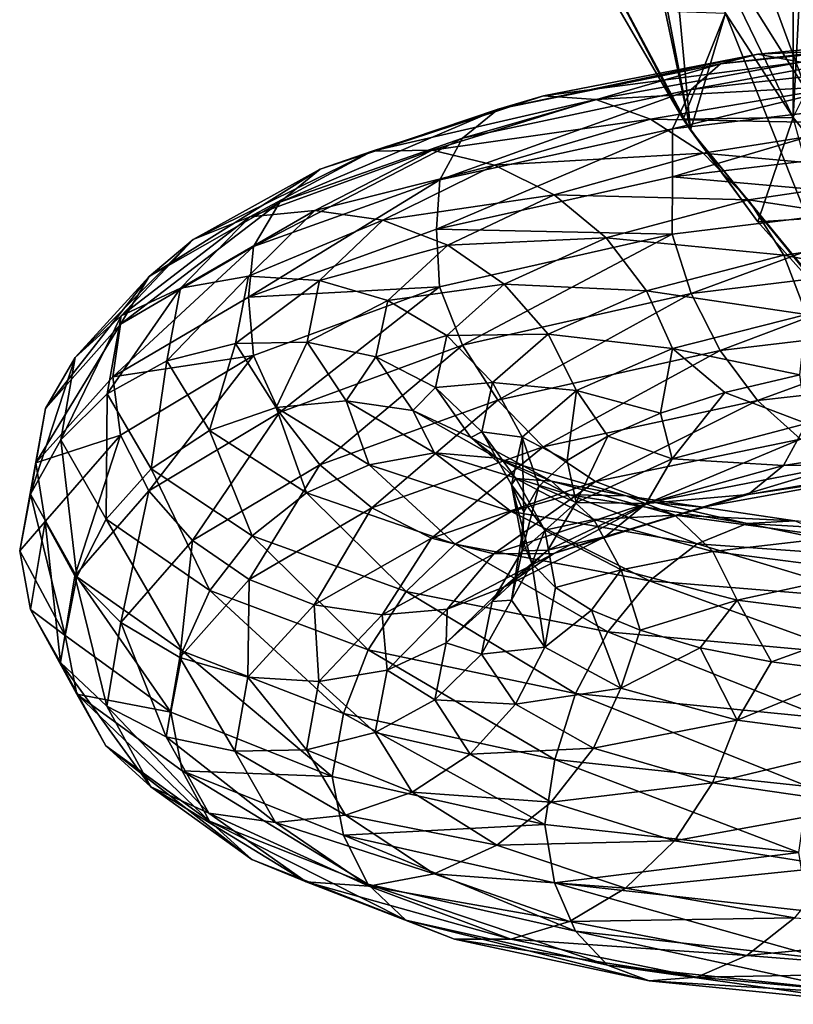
# Model space of a CAD drawing. Header units: metres. Extents: x -109 to 109, y -432 to 89.
# Tile 138 of 256: x -18.98 to -10.52, y -287.52 to -276.76. Entities that reach past the tile are written whole.
import ezdxf

# ---------------------------------------------------------------- set-up
doc = ezdxf.new("R2010")
doc.units = ezdxf.units.M
doc.layers.add('solid_506360_24502164', color=7, linetype='CONTINUOUS')

msp = doc.modelspace()

# ---------------------------------------------------------------- linework, layer by layer
at = {"layer": 'solid_506360_24502164'}
for points in [[(-10.517262, -277.826965, 148.800003), (-10.517262, -262.544708, 148.800003), (-9.660906, -261.487152, 148.800003)], [(-9.660906, -278.884521, 148.800003), (-10.517262, -277.826965, 148.800003), (-9.660906, -261.487152, 148.800003)], [(-10.517262, -277.826965, 148.800003), (-11.258272, -276.685944, 148.800003), (-10.517262, -262.544708, 148.800003)], [(-12.934297, -275.543457, 177.800003), (-11.640575, -277.963806, 177.800003), (-12.715897, -272.888763, 177.800003)], [(-11.640575, -277.963806, 177.800003), (-12.363758, -274.202972, 177.800003), (-12.715897, -272.888763, 177.800003)], [(-10.374224, -277.535889, 200.964859), (-10.374224, -276.066895, 208.061279), (-11.637123, -274.102661, 207.511826)], [(-11.637123, -275.514923, 200.689362), (-10.374224, -277.535889, 200.964859), (-11.637123, -274.102661, 207.511826)], [(-11.640575, -277.963806, 177.800003), (-11.876065, -275.47345, 177.800003), (-12.363758, -274.202972, 177.800003)], [(-11.640575, -277.963806, 177.800003), (-11.25833, -276.685852, 177.800003), (-11.876065, -275.47345, 177.800003)], [(-10.51722, -277.827057, 193.828369), (-10.374224, -277.535889, 200.964859), (-11.637123, -275.514923, 200.689362)], [(-11.25833, -276.685852, 193.828369), (-10.51722, -277.827057, 193.828369), (-11.637123, -275.514923, 200.689362)], [(-11.720599, -277.842712, 149.37735), (-11.640575, -277.963806, 177.800003), (-12.934297, -275.543457, 177.800003)], [(-12.421401, -276.644073, 149.37735), (-11.720599, -277.842712, 149.37735), (-12.934297, -275.543457, 177.800003)], [(-12.421401, -276.644073, 149.37735), (-11.258272, -276.685944, 148.800003), (-11.720599, -277.842712, 149.37735)], [(-11.720599, -277.842712, 149.37735), (-11.258272, -276.685944, 148.800003), (-10.517262, -277.826965, 148.800003)], [(-11.640575, -277.963806, 177.800003), (-9.899605, -280.085205, 177.800003), (-11.25833, -276.685852, 177.800003)], [(-10.51724, -277.826996, 177.800003), (-10.51722, -277.827057, 193.828369), (-11.25833, -276.685852, 193.828369)], [(-11.25833, -276.685852, 177.800003), (-10.51724, -277.826996, 177.800003), (-11.25833, -276.685852, 193.828369)], [(-9.899605, -280.085205, 177.800003), (-10.51724, -277.826996, 177.800003), (-11.25833, -276.685852, 177.800003)], [(-8.17669, -276.869598, 935.977539), (-8.483911, -276.939758, 935.305847), (-11.314939, -277.23822, 937.234375)], [(-10.905201, -277.134003, 937.846069), (-8.17669, -276.869598, 935.977539), (-11.314939, -277.23822, 937.234375)], [(-7.82303, -276.993347, 936.653381), (-8.17669, -276.869598, 935.977539), (-10.905201, -277.134003, 937.846069)], [(-8.483911, -276.939758, 935.305847), (-8.722935, -277.192993, 934.687744), (-11.633723, -277.520477, 936.662476)], [(-11.314939, -277.23822, 937.234375), (-8.483911, -276.939758, 935.305847), (-11.633723, -277.520477, 936.662476)], [(-10.433527, -277.221069, 938.452393), (-7.82303, -276.993347, 936.653381), (-10.905201, -277.134003, 937.846069)], [(-10.905201, -277.134003, 937.846069), (-11.314939, -277.23822, 937.234375), (-13.747038, -277.73465, 939.616272)], [(-13.249228, -277.588318, 940.151855), (-10.905201, -277.134003, 937.846069), (-13.747038, -277.73465, 939.616272)], [(-10.433527, -277.221069, 938.452393), (-10.905201, -277.134003, 937.846069), (-13.249228, -277.588318, 940.151855)], [(-11.314939, -277.23822, 937.234375), (-11.633723, -277.520477, 936.662476), (-14.134343, -278.052826, 939.102783)], [(-13.747038, -277.73465, 939.616272), (-11.314939, -277.23822, 937.234375), (-14.134343, -278.052826, 939.102783)], [(-12.676169, -277.629944, 940.669922), (-10.433527, -277.221069, 938.452393), (-13.249228, -277.588318, 940.151855)], [(-9.940991, -277.481415, 939.006104), (-10.433527, -277.221069, 938.452393), (-12.676169, -277.629944, 940.669922)], [(-8.722935, -277.192993, 934.687744), (-8.877877, -277.598694, 934.169861), (-11.84037, -277.948059, 936.17395)], [(-11.633723, -277.520477, 936.662476), (-8.722935, -277.192993, 934.687744), (-11.84037, -277.948059, 936.17395)], [(-11.633723, -277.520477, 936.662476), (-11.84037, -277.948059, 936.17395), (-14.385406, -278.507538, 938.651184)], [(-14.134343, -278.052826, 939.102783), (-11.633723, -277.520477, 936.662476), (-14.385406, -278.507538, 938.651184)], [(-12.077765, -277.845215, 941.13092), (-9.940991, -277.481415, 939.006104), (-12.676169, -277.629944, 940.669922)], [(-9.469695, -277.89444, 939.458984), (-9.940991, -277.481415, 939.006104), (-12.077765, -277.845215, 941.13092)], [(-13.249228, -277.588318, 940.151855), (-13.747038, -277.73465, 939.616272), (-15.691731, -278.390228, 942.378662)], [(-15.123501, -278.19519, 942.824646), (-13.249228, -277.588318, 940.151855), (-15.691731, -278.390228, 942.378662)], [(-12.676169, -277.629944, 940.669922), (-13.249228, -277.588318, 940.151855), (-15.123501, -278.19519, 942.824646)], [(-14.469376, -278.184387, 943.238708), (-12.676169, -277.629944, 940.669922), (-15.123501, -278.19519, 942.824646)], [(-12.077765, -277.845215, 941.13092), (-12.676169, -277.629944, 940.669922), (-14.469376, -278.184387, 943.238708)], [(-11.84037, -277.948059, 936.17395), (-8.877877, -277.598694, 934.169861), (-11.839037, -278.4758, 935.752014)], [(-8.877877, -277.598694, 934.169861), (-8.84567, -278.119965, 933.750671), (-11.839037, -278.4758, 935.752014)], [(-13.747038, -277.73465, 939.616272), (-14.134343, -278.052826, 939.102783), (-16.133827, -278.749969, 941.93396)], [(-15.691731, -278.390228, 942.378662), (-13.747038, -277.73465, 939.616272), (-16.133827, -278.749969, 941.93396)], [(-13.786319, -278.347565, 943.590454), (-12.077765, -277.845215, 941.13092), (-14.469376, -278.184387, 943.238708)], [(-11.505166, -278.217041, 941.494873), (-12.077765, -277.845215, 941.13092), (-13.786319, -278.347565, 943.590454)], [(-11.505166, -278.217041, 941.494873), (-9.469695, -277.89444, 939.458984), (-12.077765, -277.845215, 941.13092)], [(-11.720599, -277.842712, 149.37735), (-10.517262, -277.826965, 148.800003), (-10.90467, -278.96582, 149.37735)], [(-11.720599, -277.842712, 149.37735), (-10.90467, -278.96582, 149.37735), (-11.640575, -277.963806, 177.800003)], [(-9.060672, -278.437317, 939.764954), (-9.469695, -277.89444, 939.458984), (-11.505166, -278.217041, 941.494873)], [(-10.90467, -278.96582, 149.37735), (-10.517262, -277.826965, 148.800003), (-9.660906, -278.884521, 148.800003)], [(-11.84037, -277.948059, 936.17395), (-11.839037, -278.4758, 935.752014), (-14.420276, -279.047882, 938.238403)], [(-14.385406, -278.507538, 938.651184), (-11.84037, -277.948059, 936.17395), (-14.420276, -279.047882, 938.238403)], [(-9.981249, -280.002899, 149.37735), (-9.899605, -280.085205, 177.800003), (-11.640575, -277.963806, 177.800003)], [(-10.90467, -278.96582, 149.37735), (-9.981249, -280.002899, 149.37735), (-11.640575, -277.963806, 177.800003)], [(-14.134343, -278.052826, 939.102783), (-14.385406, -278.507538, 938.651184), (-16.420406, -279.236023, 941.525757)], [(-16.133827, -278.749969, 941.93396), (-14.134343, -278.052826, 939.102783), (-16.420406, -279.236023, 941.525757)], [(-11.839037, -278.4758, 935.752014), (-8.84567, -278.119965, 933.750671), (-8.87884, -278.73822, 933.612488)], [(-15.123501, -278.19519, 942.824646), (-15.691731, -278.390228, 942.378662), (-17.082586, -279.160034, 945.43335)], [(-16.463989, -278.91153, 945.779358), (-15.123501, -278.19519, 942.824646), (-17.082586, -279.160034, 945.43335)], [(-14.469376, -278.184387, 943.238708), (-15.123501, -278.19519, 942.824646), (-16.463989, -278.91153, 945.779358)], [(-15.751885, -278.843201, 946.077209), (-14.469376, -278.184387, 943.238708), (-16.463989, -278.91153, 945.779358)], [(-13.786319, -278.347565, 943.590454), (-14.469376, -278.184387, 943.238708), (-15.751885, -278.843201, 946.077209)], [(-13.132719, -278.671814, 943.849426), (-11.505166, -278.217041, 941.494873), (-13.786319, -278.347565, 943.590454)], [(-11.008224, -278.726105, 941.723389), (-11.505166, -278.217041, 941.494873), (-13.132719, -278.671814, 943.849426)], [(-11.008224, -278.726105, 941.723389), (-9.060672, -278.437317, 939.764954), (-11.505166, -278.217041, 941.494873)], [(-15.691731, -278.390228, 942.378662), (-16.133827, -278.749969, 941.93396), (-17.563868, -279.565399, 945.065369)], [(-17.082586, -279.160034, 945.43335), (-15.691731, -278.390228, 942.378662), (-17.563868, -279.565399, 945.065369)], [(-15.008286, -278.949249, 946.306885), (-13.786319, -278.347565, 943.590454), (-15.751885, -278.843201, 946.077209)], [(-13.132719, -278.671814, 943.849426), (-13.786319, -278.347565, 943.590454), (-15.008286, -278.949249, 946.306885)], [(-8.742802, -279.066925, 939.903564), (-9.060672, -278.437317, 939.764954), (-11.008224, -278.726105, 941.723389)], [(-14.385406, -278.507538, 938.651184), (-14.420276, -279.047882, 938.238403), (-16.478287, -279.789642, 941.113892)], [(-16.420406, -279.236023, 941.525757), (-14.385406, -278.507538, 938.651184), (-16.478287, -279.789642, 941.113892)], [(-14.420276, -279.047882, 938.238403), (-11.839037, -278.4758, 935.752014), (-11.841655, -279.101563, 935.614319)], [(-11.839037, -278.4758, 935.752014), (-8.87884, -278.73822, 933.612488), (-11.841655, -279.101563, 935.614319)], [(-16.133827, -278.749969, 941.93396), (-16.420406, -279.236023, 941.525757), (-17.875849, -280.085938, 944.705505)], [(-17.563868, -279.565399, 945.065369), (-16.133827, -278.749969, 941.93396), (-17.875849, -280.085938, 944.705505)], [(-14.296753, -279.221344, 946.448547), (-13.132719, -278.671814, 943.849426), (-15.008286, -278.949249, 946.306885)], [(-12.565478, -279.141907, 943.986389), (-13.132719, -278.671814, 943.849426), (-14.296753, -279.221344, 946.448547)], [(-12.565478, -279.141907, 943.986389), (-11.008224, -278.726105, 941.723389), (-13.132719, -278.671814, 943.849426)], [(-10.62203, -279.331604, 941.801575), (-11.008224, -278.726105, 941.723389), (-12.565478, -279.141907, 943.986389)], [(-11.841655, -279.101563, 935.614319), (-8.87884, -278.73822, 933.612488), (-11.636112, -279.750031, 935.580933)], [(-8.87884, -278.73822, 933.612488), (-8.724726, -279.396027, 933.610413), (-11.636112, -279.750031, 935.580933)], [(-10.62203, -279.331604, 941.801575), (-8.742802, -279.066925, 939.903564), (-11.008224, -278.726105, 941.723389)], [(-15.751885, -278.843201, 946.077209), (-16.463989, -278.91153, 945.779358), (-17.221386, -279.690979, 948.920837)], [(-16.476522, -279.562073, 949.094421), (-15.751885, -278.843201, 946.077209), (-17.221386, -279.690979, 948.920837)], [(-15.008286, -278.949249, 946.306885), (-15.751885, -278.843201, 946.077209), (-16.476522, -279.562073, 949.094421)], [(-16.463989, -278.91153, 945.779358), (-17.082586, -279.160034, 945.43335), (-17.868441, -279.995758, 948.681824)], [(-17.221386, -279.690979, 948.920837), (-16.463989, -278.91153, 945.779358), (-17.868441, -279.995758, 948.681824)], [(-15.698715, -279.608063, 949.193665), (-15.008286, -278.949249, 946.306885), (-16.476522, -279.562073, 949.094421)], [(-14.296753, -279.221344, 946.448547), (-15.008286, -278.949249, 946.306885), (-15.698715, -279.608063, 949.193665)], [(-10.90467, -278.96582, 149.37735), (-9.660906, -278.884521, 148.800003), (-9.981249, -280.002899, 149.37735)], [(-16.478287, -279.789642, 941.113892), (-14.420276, -279.047882, 938.238403), (-14.386969, -279.678314, 938.087891)], [(-14.420276, -279.047882, 938.238403), (-11.841655, -279.101563, 935.614319), (-14.386969, -279.678314, 938.087891)], [(-8.53726, -279.726868, 939.871399), (-8.742802, -279.066925, 939.903564), (-10.62203, -279.331604, 941.801575)], [(-17.082586, -279.160034, 945.43335), (-17.563868, -279.565399, 945.065369), (-18.371862, -280.449219, 948.395813)], [(-17.868441, -279.995758, 948.681824), (-17.082586, -279.160034, 945.43335), (-18.371862, -280.449219, 948.395813)], [(-14.386969, -279.678314, 938.087891), (-11.841655, -279.101563, 935.614319), (-14.137245, -280.315155, 938.014343)], [(-13.679235, -279.648651, 946.483337), (-12.565478, -279.141907, 943.986389), (-14.296753, -279.221344, 946.448547)], [(-11.841655, -279.101563, 935.614319), (-11.636112, -279.750031, 935.580933), (-14.137245, -280.315155, 938.014343)], [(-12.124652, -279.719452, 943.993164), (-12.565478, -279.141907, 943.986389), (-13.679235, -279.648651, 946.483337)], [(-12.124652, -279.719452, 943.993164), (-10.62203, -279.331604, 941.801575), (-12.565478, -279.141907, 943.986389)], [(-16.420406, -279.236023, 941.525757), (-16.478287, -279.789642, 941.113892), (-17.962408, -280.660431, 944.315186)], [(-17.875849, -280.085938, 944.705505), (-16.420406, -279.236023, 941.525757), (-17.962408, -280.660431, 944.315186)], [(-14.95445, -279.825317, 949.209839), (-14.296753, -279.221344, 946.448547), (-15.698715, -279.608063, 949.193665)], [(-13.679235, -279.648651, 946.483337), (-14.296753, -279.221344, 946.448547), (-14.95445, -279.825317, 949.209839)], [(-10.372307, -279.978485, 941.730103), (-10.62203, -279.331604, 941.801575), (-12.124652, -279.719452, 943.993164)], [(-11.636112, -279.750031, 935.580933), (-8.724726, -279.396027, 933.610413), (-11.318243, -280.374054, 935.713257)], [(-8.724726, -279.396027, 933.610413), (-8.486388, -280.039276, 933.790222), (-11.318243, -280.374054, 935.713257)], [(-10.372307, -279.978485, 941.730103), (-8.53726, -279.726868, 939.871399), (-10.62203, -279.331604, 941.801575)], [(-17.563868, -279.565399, 945.065369), (-17.875849, -280.085938, 944.705505), (-18.698195, -281.006165, 948.087646)], [(-18.371862, -280.449219, 948.395813), (-17.563868, -279.565399, 945.065369), (-18.698195, -281.006165, 948.087646)], [(-16.476522, -279.562073, 949.094421), (-17.221386, -279.690979, 948.920837), (-17.370272, -280.485718, 952.147888)], [(-16.618969, -280.29541, 952.193542), (-16.476522, -279.562073, 949.094421), (-17.370272, -280.485718, 952.147888)], [(-15.698715, -279.608063, 949.193665), (-16.476522, -279.562073, 949.094421), (-16.618969, -280.29541, 952.193542)], [(-15.834436, -280.280518, 952.158325), (-15.698715, -279.608063, 949.193665), (-16.618969, -280.29541, 952.193542)], [(-14.95445, -279.825317, 949.209839), (-15.698715, -279.608063, 949.193665), (-15.834436, -280.280518, 952.158325)], [(-17.221386, -279.690979, 948.920837), (-17.868441, -279.995758, 948.681824), (-18.022921, -280.847595, 952.019043)], [(-17.370272, -280.485718, 952.147888), (-17.221386, -279.690979, 948.920837), (-18.022921, -280.847595, 952.019043)], [(-16.478287, -279.789642, 941.113892), (-14.386969, -279.678314, 938.087891), (-16.42219, -280.426788, 940.957642)], [(-16.42219, -280.426788, 940.957642), (-14.386969, -279.678314, 938.087891), (-16.13714, -281.050293, 940.836487)], [(-14.386969, -279.678314, 938.087891), (-14.137245, -280.315155, 938.014343), (-16.13714, -281.050293, 940.836487)], [(-14.308524, -280.207703, 949.135193), (-13.679235, -279.648651, 946.483337), (-14.95445, -279.825317, 949.209839)], [(-13.199335, -280.195618, 946.410156), (-13.679235, -279.648651, 946.483337), (-14.308524, -280.207703, 949.135193)], [(-13.199335, -280.195618, 946.410156), (-12.124652, -279.719452, 943.993164), (-13.679235, -279.648651, 946.483337)], [(-11.839602, -280.351257, 943.875), (-12.124652, -279.719452, 943.993164), (-13.199335, -280.195618, 946.410156)], [(-11.839602, -280.351257, 943.875), (-10.372307, -279.978485, 941.730103), (-12.124652, -279.719452, 943.993164)], [(-17.962408, -280.660431, 944.315186), (-16.478287, -279.789642, 941.113892), (-16.42219, -280.426788, 940.957642)], [(-15.083736, -280.44223, 952.045288), (-14.95445, -279.825317, 949.209839), (-15.834436, -280.280518, 952.158325)], [(-14.308524, -280.207703, 949.135193), (-14.95445, -279.825317, 949.209839), (-15.083736, -280.44223, 952.045288)], [(-14.137245, -280.315155, 938.014343), (-11.636112, -279.750031, 935.580933), (-13.751051, -280.915375, 938.085999)], [(-11.636112, -279.750031, 935.580933), (-11.318243, -280.374054, 935.713257), (-13.751051, -280.915375, 938.085999)], [(-17.868441, -279.995758, 948.681824), (-18.371862, -280.449219, 948.395813), (-18.530693, -281.349945, 951.817505)], [(-18.022921, -280.847595, 952.019043), (-17.868441, -279.995758, 948.681824), (-18.530693, -281.349945, 951.817505)], [(-11.839602, -280.351257, 943.875), (-10.447285, -280.637146, 941.71405), (-10.372307, -279.978485, 941.730103)], [(-11.318243, -280.374054, 935.713257), (-8.486388, -280.039276, 933.790222), (-10.90922, -280.919189, 936.009888)], [(-8.486388, -280.039276, 933.790222), (-8.179703, -280.612396, 934.147217), (-10.90922, -280.919189, 936.009888)], [(-17.875849, -280.085938, 944.705505), (-17.962408, -280.660431, 944.315186), (-18.803806, -281.600952, 947.711365)], [(-18.698195, -281.006165, 948.087646), (-17.875849, -280.085938, 944.705505), (-18.803806, -281.600952, 947.711365)], [(-14.432226, -280.779175, 951.857971), (-14.308524, -280.207703, 949.135193), (-15.083736, -280.44223, 952.045288)], [(-13.806547, -280.722565, 948.976501), (-14.308524, -280.207703, 949.135193), (-14.432226, -280.779175, 951.857971)], [(-13.806547, -280.722565, 948.976501), (-13.199335, -280.195618, 946.410156), (-14.308524, -280.207703, 949.135193)], [(-12.88902, -280.810913, 946.239746), (-13.199335, -280.195618, 946.410156), (-13.806547, -280.722565, 948.976501)], [(-12.88902, -280.810913, 946.239746), (-11.839602, -280.351257, 943.875), (-13.199335, -280.195618, 946.410156)], [(-16.618969, -280.29541, 952.193542), (-17.370272, -280.485718, 952.147888), (-16.904676, -281.247284, 955.354431)], [(-16.173512, -280.996948, 955.272949), (-16.618969, -280.29541, 952.193542), (-16.904676, -281.247284, 955.354431)], [(-15.834436, -280.280518, 952.158325), (-16.618969, -280.29541, 952.193542), (-16.173512, -280.996948, 955.272949)], [(-15.410007, -280.922546, 955.104187), (-15.834436, -280.280518, 952.158325), (-16.173512, -280.996948, 955.272949)], [(-16.13714, -281.050293, 940.836487), (-14.137245, -280.315155, 938.014343), (-15.696313, -281.622955, 940.836426)], [(-15.083736, -280.44223, 952.045288), (-15.834436, -280.280518, 952.158325), (-15.410007, -280.922546, 955.104187)], [(-14.137245, -280.315155, 938.014343), (-13.751051, -280.915375, 938.085999), (-15.696313, -281.622955, 940.836426)], [(-13.751051, -280.915375, 938.085999), (-11.318243, -280.374054, 935.713257), (-13.254109, -281.425781, 938.305603)], [(-11.318243, -280.374054, 935.713257), (-10.90922, -280.919189, 936.009888), (-13.254109, -281.425781, 938.305603)], [(-12.88902, -280.810913, 946.239746), (-11.968512, -281.058258, 944.068726), (-11.839602, -280.351257, 943.875)], [(-11.839602, -280.351257, 943.875), (-11.968512, -281.058258, 944.068726), (-11.266378, -280.832642, 942.854004)], [(-11.839602, -280.351257, 943.875), (-11.266378, -280.832642, 942.854004), (-10.447285, -280.637146, 941.71405)], [(-18.371862, -280.449219, 948.395813), (-18.698195, -281.006165, 948.087646), (-18.859848, -281.943909, 951.562622)], [(-18.530693, -281.349945, 951.817505), (-18.371862, -280.449219, 948.395813), (-18.859848, -281.943909, 951.562622)], [(-17.370272, -280.485718, 952.147888), (-18.022921, -280.847595, 952.019043), (-17.539831, -281.6651, 955.335083)], [(-17.962408, -280.660431, 944.315186), (-16.42219, -280.426788, 940.957642), (-17.877789, -281.298859, 944.131714)], [(-17.877789, -281.298859, 944.131714), (-16.42219, -280.426788, 940.957642), (-17.567474, -281.907776, 943.957336)], [(-16.42219, -280.426788, 940.957642), (-16.13714, -281.050293, 940.836487), (-17.567474, -281.907776, 943.957336)], [(-16.904676, -281.247284, 955.354431), (-17.370272, -280.485718, 952.147888), (-17.539831, -281.6651, 955.335083)], [(-14.679429, -281.03006, 954.862793), (-15.083736, -280.44223, 952.045288), (-15.410007, -280.922546, 955.104187)], [(-14.432226, -280.779175, 951.857971), (-15.083736, -280.44223, 952.045288), (-14.679429, -281.03006, 954.862793)], [(-18.803806, -281.600952, 947.711365), (-17.962408, -280.660431, 944.315186), (-17.877789, -281.298859, 944.131714)], [(-10.373869, -281.170502, 941.156555), (-10.447285, -280.637146, 941.71405), (-11.266378, -280.832642, 942.854004)], [(-10.90922, -280.919189, 936.009888), (-8.179703, -280.612396, 934.147217), (-10.437923, -281.341705, 936.453491)], [(-14.045382, -281.322632, 954.563599), (-14.432226, -280.779175, 951.857971), (-14.679429, -281.03006, 954.862793)], [(-13.92591, -281.261597, 951.611145), (-13.806547, -280.722565, 948.976501), (-14.432226, -280.779175, 951.857971)], [(-13.92591, -281.261597, 951.611145), (-14.432226, -280.779175, 951.857971), (-14.045382, -281.322632, 954.563599)], [(-13.481956, -281.320557, 948.750122), (-13.806547, -280.722565, 948.976501), (-13.92591, -281.261597, 951.611145)], [(-13.481956, -281.320557, 948.750122), (-12.88902, -280.810913, 946.239746), (-13.806547, -280.722565, 948.976501)], [(-13.481956, -281.320557, 948.750122), (-12.992533, -281.576141, 946.674927), (-12.88902, -280.810913, 946.239746)], [(-12.88902, -280.810913, 946.239746), (-12.992533, -281.576141, 946.674927), (-12.547137, -281.308502, 945.348511)], [(-12.88902, -280.810913, 946.239746), (-12.547137, -281.308502, 945.348511), (-11.968512, -281.058258, 944.068726)], [(-18.022921, -280.847595, 952.019043), (-18.530693, -281.349945, 951.817505), (-18.033993, -282.215363, 955.217529)], [(-17.539831, -281.6651, 955.335083), (-18.022921, -280.847595, 952.019043), (-18.033993, -282.215363, 955.217529)], [(-15.696313, -281.622955, 940.836426), (-13.751051, -280.915375, 938.085999), (-15.129073, -282.093262, 940.964905)], [(-13.751051, -280.915375, 938.085999), (-13.254109, -281.425781, 938.305603), (-15.129073, -282.093262, 940.964905)], [(-13.254109, -281.425781, 938.305603), (-10.90922, -280.919189, 936.009888), (-12.681511, -281.805206, 938.661133)], [(-10.90922, -280.919189, 936.009888), (-10.437923, -281.341705, 936.453491), (-12.681511, -281.805206, 938.661133)], [(-11.841385, -281.558258, 943.299133), (-11.266378, -280.832642, 942.854004), (-11.968512, -281.058258, 944.068726)], [(-11.841385, -281.558258, 943.299133), (-10.373869, -281.170502, 941.156555), (-11.266378, -280.832642, 942.854004)], [(-18.698195, -281.006165, 948.087646), (-18.803806, -281.600952, 947.711365), (-18.979776, -282.563232, 951.213013)], [(-18.859848, -281.943909, 951.562622), (-18.698195, -281.006165, 948.087646), (-18.979776, -282.563232, 951.213013)], [(-16.173512, -280.996948, 955.272949), (-16.904676, -281.247284, 955.354431), (-15.841057, -281.92981, 958.436584)], [(-15.410007, -280.922546, 955.104187), (-16.173512, -280.996948, 955.272949), (-15.155896, -281.622833, 958.233154)], [(-15.155896, -281.622833, 958.233154), (-16.173512, -280.996948, 955.272949), (-15.841057, -281.92981, 958.436584)], [(-14.440431, -281.492401, 957.936462), (-15.410007, -280.922546, 955.104187), (-15.155896, -281.622833, 958.233154)], [(-14.679429, -281.03006, 954.862793), (-15.410007, -280.922546, 955.104187), (-14.440431, -281.492401, 957.936462)], [(-17.567474, -281.907776, 943.957336), (-16.13714, -281.050293, 940.836487), (-17.087574, -282.450287, 943.876953)], [(-16.13714, -281.050293, 940.836487), (-15.696313, -281.622955, 940.836426), (-17.087574, -282.450287, 943.876953)], [(-13.755819, -281.54892, 957.572144), (-14.679429, -281.03006, 954.862793), (-14.440431, -281.492401, 957.936462)], [(-14.045382, -281.322632, 954.563599), (-14.679429, -281.03006, 954.862793), (-13.755819, -281.54892, 957.572144)], [(-11.841385, -281.558258, 943.299133), (-11.968512, -281.058258, 944.068726), (-12.547137, -281.308502, 945.348511)], [(-10.624933, -281.629852, 940.695862), (-10.373869, -281.170502, 941.156555), (-11.841385, -281.558258, 943.299133)], [(-10.624933, -281.629852, 940.695862), (-8.745192, -281.33963, 938.801086), (-10.373869, -281.170502, 941.156555)], [(-18.530693, -281.349945, 951.817505), (-18.859848, -281.943909, 951.562622), (-18.354324, -282.845734, 955.015625)], [(-18.803806, -281.600952, 947.711365), (-17.877789, -281.298859, 944.131714), (-18.700226, -282.242615, 947.507751)], [(-18.700226, -282.242615, 947.507751), (-17.877789, -281.298859, 944.131714), (-18.375635, -282.836304, 947.276306)], [(-18.033993, -282.215363, 955.217529), (-18.530693, -281.349945, 951.817505), (-18.354324, -282.845734, 955.015625)], [(-17.877789, -281.298859, 944.131714), (-17.567474, -281.907776, 943.957336), (-18.375635, -282.836304, 947.276306)], [(-16.904676, -281.247284, 955.354431), (-17.539831, -281.6651, 955.335083), (-16.436249, -282.400452, 958.522217)], [(-15.841057, -281.92981, 958.436584), (-16.904676, -281.247284, 955.354431), (-16.436249, -282.400452, 958.522217)], [(-13.552637, -281.773499, 954.22937), (-13.92591, -281.261597, 951.611145), (-14.045382, -281.322632, 954.563599)], [(-13.161666, -281.799835, 957.165833), (-14.045382, -281.322632, 954.563599), (-13.755819, -281.54892, 957.572144)], [(-13.552637, -281.773499, 954.22937), (-14.045382, -281.322632, 954.563599), (-13.161666, -281.799835, 957.165833)], [(-13.598513, -281.842194, 951.327209), (-13.92591, -281.261597, 951.611145), (-13.552637, -281.773499, 954.22937)], [(-13.598513, -281.842194, 951.327209), (-13.481956, -281.320557, 948.750122), (-13.92591, -281.261597, 951.611145)], [(-13.598513, -281.842194, 951.327209), (-13.46659, -282.140686, 949.425232), (-13.481956, -281.320557, 948.750122)], [(-13.481956, -281.320557, 948.750122), (-13.46659, -282.140686, 949.425232), (-13.299578, -281.855286, 948.036621)], [(-13.481956, -281.320557, 948.750122), (-13.299578, -281.855286, 948.036621), (-12.992533, -281.576141, 946.674927)], [(-12.890961, -282.034424, 945.660889), (-12.547137, -281.308502, 945.348511), (-12.992533, -281.576141, 946.674927)], [(-12.890961, -282.034424, 945.660889), (-11.841385, -281.558258, 943.299133), (-12.547137, -281.308502, 945.348511)], [(-12.681511, -281.805206, 938.661133), (-10.437923, -281.341705, 936.453491), (-12.083107, -282.031677, 939.11676)], [(-10.437923, -281.341705, 936.453491), (-9.945388, -281.61554, 937.00061), (-12.083107, -282.031677, 939.11676)], [(-9.063975, -281.620361, 938.220886), (-8.745192, -281.33963, 938.801086), (-10.624933, -281.629852, 940.695862)], [(-15.129073, -282.093262, 940.964905), (-13.254109, -281.425781, 938.305603), (-14.475472, -282.422852, 941.216492)], [(-13.254109, -281.425781, 938.305603), (-12.681511, -281.805206, 938.661133), (-14.475472, -282.422852, 941.216492)], [(-14.440431, -281.492401, 957.936462), (-15.155896, -281.622833, 958.233154), (-13.602775, -282.131775, 960.977234)], [(-12.960628, -281.950684, 960.562683), (-14.440431, -281.492401, 957.936462), (-13.602775, -282.131775, 960.977234)], [(-13.755819, -281.54892, 957.572144), (-14.440431, -281.492401, 957.936462), (-12.960628, -281.950684, 960.562683)], [(-12.346173, -281.961151, 960.085266), (-13.755819, -281.54892, 957.572144), (-12.960628, -281.950684, 960.562683)], [(-13.161666, -281.799835, 957.165833), (-13.755819, -281.54892, 957.572144), (-12.346173, -281.961151, 960.085266)], [(-12.127965, -282.047211, 942.882568), (-11.841385, -281.558258, 943.299133), (-12.890961, -282.034424, 945.660889)], [(-12.127965, -282.047211, 942.882568), (-10.624933, -281.629852, 940.695862), (-11.841385, -281.558258, 943.299133)], [(-18.979776, -282.563232, 951.213013), (-18.803806, -281.600952, 947.711365), (-18.700226, -282.242615, 947.507751)], [(-17.539831, -281.6651, 955.335083), (-18.033993, -282.215363, 955.217529), (-16.899319, -282.996002, 958.485352)], [(-16.436249, -282.400452, 958.522217), (-17.539831, -281.6651, 955.335083), (-16.899319, -282.996002, 958.485352)], [(-17.087574, -282.450287, 943.876953), (-15.696313, -281.622955, 940.836426), (-16.470057, -282.876587, 943.903687)], [(-15.696313, -281.622955, 940.836426), (-15.129073, -282.093262, 940.964905), (-16.470057, -282.876587, 943.903687)], [(-15.155896, -281.622833, 958.233154), (-15.841057, -281.92981, 958.436584), (-14.217723, -282.48996, 961.292908)], [(-13.602775, -282.131775, 960.977234), (-15.155896, -281.622833, 958.233154), (-14.217723, -282.48996, 961.292908)], [(-12.890961, -282.034424, 945.660889), (-12.992533, -281.576141, 946.674927), (-13.299578, -281.855286, 948.036621)], [(-11.012239, -281.946167, 940.174194), (-10.624933, -281.629852, 940.695862), (-12.127965, -282.047211, 942.882568)], [(-12.083107, -282.031677, 939.11676), (-9.945388, -281.61554, 937.00061), (-11.510048, -282.084656, 939.634094)], [(-9.945388, -281.61554, 937.00061), (-9.473714, -281.71582, 937.605286), (-11.510048, -282.084656, 939.634094)], [(-11.012239, -281.946167, 940.174194), (-9.063975, -281.620361, 938.220886), (-10.624933, -281.629852, 940.695862)], [(-9.473714, -281.71582, 937.605286), (-9.063975, -281.620361, 938.220886), (-11.012239, -281.946167, 940.174194)], [(-13.234015, -282.337189, 953.888184), (-13.598513, -281.842194, 951.327209), (-13.552637, -281.773499, 954.22937)], [(-12.699924, -282.221069, 956.747925), (-13.552637, -281.773499, 954.22937), (-13.161666, -281.799835, 957.165833)], [(-13.234015, -282.337189, 953.888184), (-13.552637, -281.773499, 954.22937), (-12.699924, -282.221069, 956.747925)], [(-11.510048, -282.084656, 939.634094), (-9.473714, -281.71582, 937.605286), (-11.012239, -281.946167, 940.174194)], [(-14.475472, -282.422852, 941.216492), (-12.681511, -281.805206, 938.661133), (-13.792417, -282.594604, 941.564148)], [(-12.681511, -281.805206, 938.661133), (-12.083107, -282.031677, 939.11676), (-13.792417, -282.594604, 941.564148)], [(-13.598513, -281.842194, 951.327209), (-13.375957, -282.701172, 952.21167), (-13.491979, -282.424835, 950.822083)], [(-13.234015, -282.337189, 953.888184), (-13.375957, -282.701172, 952.21167), (-13.598513, -281.842194, 951.327209)], [(-13.598513, -281.842194, 951.327209), (-13.491979, -282.424835, 950.822083), (-13.46659, -282.140686, 949.425232)], [(-13.483986, -282.561584, 948.16803), (-13.299578, -281.855286, 948.036621), (-13.46659, -282.140686, 949.425232)], [(-13.483986, -282.561584, 948.16803), (-12.890961, -282.034424, 945.660889), (-13.299578, -281.855286, 948.036621)], [(-11.812906, -282.17453, 959.580444), (-13.161666, -281.799835, 957.165833), (-12.346173, -281.961151, 960.085266)], [(-12.699924, -282.221069, 956.747925), (-13.161666, -281.799835, 957.165833), (-11.812906, -282.17453, 959.580444)], [(-18.859848, -281.943909, 951.562622), (-18.979776, -282.563232, 951.213013), (-18.482182, -283.487976, 954.686951)], [(-18.354324, -282.845734, 955.015625), (-18.859848, -281.943909, 951.562622), (-18.482182, -283.487976, 954.686951)], [(-18.375635, -282.836304, 947.276306), (-17.567474, -281.907776, 943.957336), (-17.873657, -283.347168, 947.110046)], [(-17.567474, -281.907776, 943.957336), (-17.087574, -282.450287, 943.876953), (-17.873657, -283.347168, 947.110046)], [(-15.841057, -281.92981, 958.436584), (-16.436249, -282.400452, 958.522217), (-14.751922, -283.008453, 961.475342)], [(-14.217723, -282.48996, 961.292908), (-15.841057, -281.92981, 958.436584), (-14.751922, -283.008453, 961.475342)], [(-12.960628, -281.950684, 960.562683), (-13.602775, -282.131775, 960.977234), (-11.567854, -282.487457, 963.416321)], [(-11.02177, -282.262878, 962.898376), (-12.960628, -281.950684, 960.562683), (-11.567854, -282.487457, 963.416321)], [(-12.346173, -281.961151, 960.085266), (-12.960628, -281.950684, 960.562683), (-11.02177, -282.262878, 962.898376)], [(-12.57006, -282.404633, 942.429749), (-11.012239, -281.946167, 940.174194), (-12.127965, -282.047211, 942.882568)], [(-11.510048, -282.084656, 939.634094), (-11.012239, -281.946167, 940.174194), (-12.57006, -282.404633, 942.429749)], [(-10.499235, -282.233826, 962.321655), (-12.346173, -281.961151, 960.085266), (-11.02177, -282.262878, 962.898376)], [(-11.812906, -282.17453, 959.580444), (-12.346173, -281.961151, 960.085266), (-10.499235, -282.233826, 962.321655)], [(-16.470057, -282.876587, 943.903687), (-15.129073, -282.093262, 940.964905), (-15.758524, -283.151489, 944.039124)], [(-15.129073, -282.093262, 940.964905), (-14.475472, -282.422852, 941.216492), (-15.758524, -283.151489, 944.039124)], [(-13.792417, -282.594604, 941.564148), (-12.083107, -282.031677, 939.11676), (-13.138291, -282.592896, 941.978638)], [(-13.202942, -282.555908, 945.293579), (-12.890961, -282.034424, 945.660889), (-13.483986, -282.561584, 948.16803)], [(-13.202942, -282.555908, 945.293579), (-12.127965, -282.047211, 942.882568), (-12.890961, -282.034424, 945.660889)], [(-12.57006, -282.404633, 942.429749), (-12.127965, -282.047211, 942.882568), (-13.202942, -282.555908, 945.293579)], [(-12.083107, -282.031677, 939.11676), (-11.510048, -282.084656, 939.634094), (-13.138291, -282.592896, 941.978638)], [(-13.138291, -282.592896, 941.978638), (-11.510048, -282.084656, 939.634094), (-12.57006, -282.404633, 942.429749)], [(-13.602775, -282.131775, 960.977234), (-14.217723, -282.48996, 961.292908), (-12.090808, -282.889771, 963.830688)], [(-11.567854, -282.487457, 963.416321), (-13.602775, -282.131775, 960.977234), (-12.090808, -282.889771, 963.830688)], [(-13.483986, -282.561584, 948.16803), (-13.46659, -282.140686, 949.425232), (-13.491979, -282.424835, 950.822083)], [(-11.398481, -282.569183, 959.085693), (-12.699924, -282.221069, 956.747925), (-11.812906, -282.17453, 959.580444)], [(-10.045743, -282.4151, 961.73053), (-11.812906, -282.17453, 959.580444), (-10.499235, -282.233826, 962.321655)], [(-11.398481, -282.569183, 959.085693), (-11.812906, -282.17453, 959.580444), (-10.045743, -282.4151, 961.73053)], [(-18.979776, -282.563232, 951.213013), (-18.700226, -282.242615, 947.507751), (-18.861897, -283.204559, 950.976501)], [(-18.861897, -283.204559, 950.976501), (-18.700226, -282.242615, 947.507751), (-18.534498, -283.782928, 950.686279)], [(-18.700226, -282.242615, 947.507751), (-18.375635, -282.836304, 947.276306), (-18.534498, -283.782928, 950.686279)], [(-18.033993, -282.215363, 955.217529), (-18.354324, -282.845734, 955.015625), (-17.199497, -283.660889, 958.334351)], [(-16.899319, -282.996002, 958.485352), (-18.033993, -282.215363, 955.217529), (-17.199497, -283.660889, 958.334351)], [(-12.40135, -282.768982, 956.352112), (-13.234015, -282.337189, 953.888184), (-12.699924, -282.221069, 956.747925)], [(-12.40135, -282.768982, 956.352112), (-12.699924, -282.221069, 956.747925), (-11.398481, -282.569183, 959.085693)], [(-11.02177, -282.262878, 962.898376), (-11.567854, -282.487457, 963.416321), (-9.124711, -282.659454, 965.472168)], [(-10.499235, -282.233826, 962.321655), (-11.02177, -282.262878, 962.898376), (-8.69396, -282.399902, 964.868835)], [(-8.69396, -282.399902, 964.868835), (-11.02177, -282.262878, 962.898376), (-9.124711, -282.659454, 965.472168)], [(-16.436249, -282.400452, 958.522217), (-16.899319, -282.996002, 958.485352), (-15.167539, -283.645172, 961.512817)], [(-14.751922, -283.008453, 961.475342), (-16.436249, -282.400452, 958.522217), (-15.167539, -283.645172, 961.512817)], [(-15.758524, -283.151489, 944.039124), (-14.475472, -282.422852, 941.216492), (-15.014924, -283.263153, 944.266174)], [(-14.475472, -282.422852, 941.216492), (-13.792417, -282.594604, 941.564148), (-15.014924, -283.263153, 944.266174)], [(-13.684222, -282.958496, 944.917542), (-12.57006, -282.404633, 942.429749), (-13.202942, -282.555908, 945.293579)], [(-13.138291, -282.592896, 941.978638), (-12.57006, -282.404633, 942.429749), (-13.684222, -282.958496, 944.917542)], [(-13.60056, -283.101196, 950.74176), (-13.491979, -282.424835, 950.822083), (-13.375957, -282.701172, 952.21167)], [(-13.60056, -283.101196, 950.74176), (-13.483986, -282.561584, 948.16803), (-13.491979, -282.424835, 950.822083)], [(-13.234015, -282.337189, 953.888184), (-13.118924, -282.964417, 953.585022), (-13.375957, -282.701172, 952.21167)], [(-12.40135, -282.768982, 956.352112), (-13.118924, -282.964417, 953.585022), (-13.234015, -282.337189, 953.888184)], [(-9.693315, -282.787079, 961.168457), (-11.398481, -282.569183, 959.085693), (-10.045743, -282.4151, 961.73053)], [(-17.873657, -283.347168, 947.110046), (-17.087574, -282.450287, 943.876953), (-17.227732, -283.727234, 947.027832)], [(-17.087574, -282.450287, 943.876953), (-16.470057, -282.876587, 943.903687), (-17.227732, -283.727234, 947.027832)], [(-14.217723, -282.48996, 961.292908), (-14.751922, -283.008453, 961.475342), (-12.545093, -283.449554, 964.098328)], [(-12.090808, -282.889771, 963.830688), (-14.217723, -282.48996, 961.292908), (-12.545093, -283.449554, 964.098328)], [(-11.567854, -282.487457, 963.416321), (-12.090808, -282.889771, 963.830688), (-9.537216, -283.097321, 965.96814)], [(-9.124711, -282.659454, 965.472168), (-11.567854, -282.487457, 963.416321), (-9.537216, -283.097321, 965.96814)], [(-18.482182, -283.487976, 954.686951), (-18.979776, -282.563232, 951.213013), (-18.861897, -283.204559, 950.976501)], [(-15.014924, -283.263153, 944.266174), (-13.792417, -282.594604, 941.564148), (-14.302819, -283.201416, 944.565735)], [(-14.302819, -283.201416, 944.565735), (-13.138291, -282.592896, 941.978638), (-13.684222, -282.958496, 944.917542)], [(-13.792417, -282.594604, 941.564148), (-13.138291, -282.592896, 941.978638), (-14.302819, -283.201416, 944.565735)], [(-13.81032, -283.117371, 947.853271), (-13.202942, -282.555908, 945.293579), (-13.483986, -282.561584, 948.16803)], [(-13.684222, -282.958496, 944.917542), (-13.202942, -282.555908, 945.293579), (-13.81032, -283.117371, 947.853271)], [(-13.81032, -283.117371, 947.853271), (-13.483986, -282.561584, 948.16803), (-13.60056, -283.101196, 950.74176)], [(-11.130505, -283.103088, 958.639771), (-12.40135, -282.768982, 956.352112), (-11.398481, -282.569183, 959.085693)], [(-11.130505, -283.103088, 958.639771), (-11.398481, -282.569183, 959.085693), (-9.693315, -282.787079, 961.168457)], [(-13.236009, -283.614075, 953.299683), (-13.60056, -283.101196, 950.74176), (-13.375957, -282.701172, 952.21167)], [(-13.236009, -283.614075, 953.299683), (-13.375957, -282.701172, 952.21167), (-13.118924, -282.964417, 953.585022)], [(-18.534498, -283.782928, 950.686279), (-18.375635, -282.836304, 947.276306), (-18.028183, -284.261841, 950.43158)], [(-18.354324, -282.845734, 955.015625), (-18.482182, -283.487976, 954.686951), (-17.326332, -284.327484, 958.03479)], [(-18.375635, -282.836304, 947.276306), (-17.873657, -283.347168, 947.110046), (-18.028183, -284.261841, 950.43158)], [(-17.199497, -283.660889, 958.334351), (-18.354324, -282.845734, 955.015625), (-17.326332, -284.327484, 958.03479)], [(-12.40135, -282.768982, 956.352112), (-12.723059, -283.209747, 954.934265), (-13.118924, -282.964417, 953.585022)], [(-12.40135, -282.768982, 956.352112), (-12.192588, -283.431061, 956.244812), (-12.723059, -283.209747, 954.934265)], [(-11.130505, -283.103088, 958.639771), (-12.192588, -283.431061, 956.244812), (-12.40135, -282.768982, 956.352112)], [(-9.465425, -283.309143, 960.678833), (-11.130505, -283.103088, 958.639771), (-9.693315, -282.787079, 961.168457)], [(-17.227732, -283.727234, 947.027832), (-16.470057, -282.876587, 943.903687), (-16.483467, -283.944611, 947.039001)], [(-16.470057, -282.876587, 943.903687), (-15.758524, -283.151489, 944.039124), (-16.483467, -283.944611, 947.039001)], [(-14.313741, -283.567566, 947.559326), (-13.684222, -282.958496, 944.917542), (-13.81032, -283.117371, 947.853271)], [(-14.302819, -283.201416, 944.565735), (-13.684222, -282.958496, 944.917542), (-14.313741, -283.567566, 947.559326)], [(-13.236009, -283.614075, 953.299683), (-13.118924, -282.964417, 953.585022), (-12.723059, -283.209747, 954.934265)], [(-12.090808, -282.889771, 963.830688), (-12.545093, -283.449554, 964.098328), (-9.895555, -283.69046, 966.306335)], [(-9.537216, -283.097321, 965.96814), (-12.090808, -282.889771, 963.830688), (-9.895555, -283.69046, 966.306335)], [(-16.899319, -282.996002, 958.485352), (-17.199497, -283.660889, 958.334351), (-15.436954, -284.341461, 961.408997)], [(-15.167539, -283.645172, 961.512817), (-16.899319, -282.996002, 958.485352), (-15.436954, -284.341461, 961.408997)], [(-14.751922, -283.008453, 961.475342), (-15.167539, -283.645172, 961.512817), (-12.898535, -284.121857, 964.201416)], [(-12.545093, -283.449554, 964.098328), (-14.751922, -283.008453, 961.475342), (-12.898535, -284.121857, 964.201416)], [(-16.483467, -283.944611, 947.039001), (-15.758524, -283.151489, 944.039124), (-15.705659, -283.993011, 947.137085)], [(-15.758524, -283.151489, 944.039124), (-15.014924, -283.263153, 944.266174), (-15.705659, -283.993011, 947.137085)], [(-14.313741, -283.567566, 947.559326), (-13.81032, -283.117371, 947.853271), (-13.929715, -283.691864, 950.48114)], [(-13.929715, -283.691864, 950.48114), (-13.60056, -283.101196, 950.74176), (-13.236009, -283.614075, 953.299683)], [(-13.929715, -283.691864, 950.48114), (-13.81032, -283.117371, 947.853271), (-13.60056, -283.101196, 950.74176)], [(-11.130505, -283.103088, 958.639771), (-11.535006, -283.621765, 957.497742), (-12.192588, -283.431061, 956.244812)], [(-11.130505, -283.103088, 958.639771), (-10.754554, -283.777374, 958.68512), (-11.535006, -283.621765, 957.497742)], [(-9.465425, -283.309143, 960.678833), (-10.754554, -283.777374, 958.68512), (-11.130505, -283.103088, 958.639771)], [(-18.861897, -283.204559, 950.976501), (-18.534498, -283.782928, 950.686279), (-18.037697, -284.694, 954.075134)], [(-18.356318, -284.130402, 954.423523), (-18.861897, -283.204559, 950.976501), (-18.037697, -284.694, 954.075134)], [(-18.482182, -283.487976, 954.686951), (-18.861897, -283.204559, 950.976501), (-18.356318, -284.130402, 954.423523)], [(-15.705659, -283.993011, 947.137085), (-15.014924, -283.263153, 944.266174), (-14.960795, -283.868042, 947.313721)], [(-15.014924, -283.263153, 944.266174), (-14.302819, -283.201416, 944.565735), (-14.960795, -283.868042, 947.313721)], [(-14.960795, -283.868042, 947.313721), (-14.302819, -283.201416, 944.565735), (-14.313741, -283.567566, 947.559326)], [(-12.403217, -284.063049, 955.760864), (-13.236009, -283.614075, 953.299683), (-12.723059, -283.209747, 954.934265)], [(-12.403217, -284.063049, 955.760864), (-12.723059, -283.209747, 954.934265), (-12.192588, -283.431061, 956.244812)], [(-18.028183, -284.261841, 950.43158), (-17.873657, -283.347168, 947.110046), (-17.376673, -284.595093, 950.237244)], [(-17.873657, -283.347168, 947.110046), (-17.227732, -283.727234, 947.027832), (-17.376673, -284.595093, 950.237244)], [(-9.465425, -283.309143, 960.678833), (-9.859515, -283.893585, 959.797241), (-10.754554, -283.777374, 958.68512)], [(-17.326332, -284.327484, 958.03479), (-18.482182, -283.487976, 954.686951), (-18.356318, -284.130402, 954.423523)], [(-12.545093, -283.449554, 964.098328), (-12.898535, -284.121857, 964.201416), (-10.174351, -284.391663, 966.463928)], [(-9.895555, -283.69046, 966.306335), (-12.545093, -283.449554, 964.098328), (-10.174351, -284.391663, 966.463928)], [(-12.403217, -284.063049, 955.760864), (-12.192588, -283.431061, 956.244812), (-11.535006, -283.621765, 957.497742)], [(-14.960795, -283.868042, 947.313721), (-14.313741, -283.567566, 947.559326), (-14.437489, -284.190399, 950.27179)], [(-14.437489, -284.190399, 950.27179), (-14.313741, -283.567566, 947.559326), (-13.929715, -283.691864, 950.48114)], [(-17.199497, -283.660889, 958.334351), (-17.326332, -284.327484, 958.03479), (-15.561809, -285.028381, 961.127258)], [(-15.436954, -284.341461, 961.408997), (-17.199497, -283.660889, 958.334351), (-15.561809, -285.028381, 961.127258)], [(-15.167539, -283.645172, 961.512817), (-15.436954, -284.341461, 961.408997), (-13.127647, -284.845428, 964.139282)], [(-12.898535, -284.121857, 964.201416), (-15.167539, -283.645172, 961.512817), (-13.127647, -284.845428, 964.139282)], [(-14.437489, -284.190399, 950.27179), (-13.929715, -283.691864, 950.48114), (-13.55634, -284.238983, 953.092896)], [(-13.55634, -284.238983, 953.092896), (-13.929715, -283.691864, 950.48114), (-13.236009, -283.614075, 953.299683)], [(-13.55634, -284.238983, 953.092896), (-13.236009, -283.614075, 953.299683), (-12.403217, -284.063049, 955.760864)], [(-11.13218, -284.413116, 958.046448), (-12.403217, -284.063049, 955.760864), (-11.535006, -283.621765, 957.497742)], [(-11.13218, -284.413116, 958.046448), (-11.535006, -283.621765, 957.497742), (-10.754554, -283.777374, 958.68512)], [(-18.534498, -283.782928, 950.686279), (-18.028183, -284.261841, 950.43158), (-17.544952, -285.141785, 953.732605)], [(-18.037697, -284.694, 954.075134), (-18.534498, -283.782928, 950.686279), (-17.544952, -285.141785, 953.732605)], [(-17.376673, -284.595093, 950.237244), (-17.227732, -283.727234, 947.027832), (-16.625973, -284.754181, 950.120422)], [(-17.227732, -283.727234, 947.027832), (-16.483467, -283.944611, 947.039001), (-16.625973, -284.754181, 950.120422)], [(-11.13218, -284.413116, 958.046448), (-10.754554, -283.777374, 958.68512), (-9.859515, -283.893585, 959.797241)], [(-15.705659, -283.993011, 947.137085), (-14.960795, -283.868042, 947.313721), (-15.090137, -284.549316, 950.13562)], [(-15.090137, -284.549316, 950.13562), (-14.960795, -283.868042, 947.313721), (-14.437489, -284.190399, 950.27179)], [(-9.46685, -284.633392, 960.084351), (-11.13218, -284.413116, 958.046448), (-9.859515, -283.893585, 959.797241)], [(-16.625973, -284.754181, 950.120422), (-16.483467, -283.944611, 947.039001), (-15.84144, -284.738403, 950.085571)], [(-16.483467, -283.944611, 947.039001), (-15.705659, -283.993011, 947.137085), (-15.84144, -284.738403, 950.085571)], [(-15.84144, -284.738403, 950.085571), (-15.705659, -283.993011, 947.137085), (-15.090137, -284.549316, 950.13562)], [(-18.356318, -284.130402, 954.423523), (-18.037697, -284.694, 954.075134), (-16.90279, -285.518494, 957.332825)], [(-17.201365, -284.968628, 957.736877), (-18.356318, -284.130402, 954.423523), (-16.90279, -285.518494, 957.332825)], [(-17.326332, -284.327484, 958.03479), (-18.356318, -284.130402, 954.423523), (-17.201365, -284.968628, 957.736877)], [(-12.703395, -284.720428, 955.605896), (-13.55634, -284.238983, 953.092896), (-12.403217, -284.063049, 955.760864)], [(-12.898535, -284.121857, 964.201416), (-13.127647, -284.845428, 964.139282), (-10.355074, -285.137482, 966.436646)], [(-10.174351, -284.391663, 966.463928), (-12.898535, -284.121857, 964.201416), (-10.355074, -285.137482, 966.436646)], [(-12.703395, -284.720428, 955.605896), (-12.403217, -284.063049, 955.760864), (-11.13218, -284.413116, 958.046448)], [(-15.090137, -284.549316, 950.13562), (-14.437489, -284.190399, 950.27179), (-14.050503, -284.784943, 952.967651)], [(-14.050503, -284.784943, 952.967651), (-14.437489, -284.190399, 950.27179), (-13.55634, -284.238983, 953.092896)], [(-14.050503, -284.784943, 952.967651), (-13.55634, -284.238983, 953.092896), (-12.703395, -284.720428, 955.605896)], [(-18.028183, -284.261841, 950.43158), (-17.376673, -284.595093, 950.237244), (-16.910904, -285.429352, 953.42688)], [(-17.544952, -285.141785, 953.732605), (-18.028183, -284.261841, 950.43158), (-16.910904, -285.429352, 953.42688)], [(-15.561809, -285.028381, 961.127258), (-17.326332, -284.327484, 958.03479), (-17.201365, -284.968628, 957.736877)], [(-15.436954, -284.341461, 961.408997), (-15.561809, -285.028381, 961.127258), (-13.236562, -285.552765, 963.885376)], [(-13.127647, -284.845428, 964.139282), (-15.436954, -284.341461, 961.408997), (-13.236562, -285.552765, 963.885376)], [(-11.401596, -285.099976, 957.939392), (-12.703395, -284.720428, 955.605896), (-11.13218, -284.413116, 958.046448)], [(-11.401596, -285.099976, 957.939392), (-11.13218, -284.413116, 958.046448), (-9.46685, -284.633392, 960.084351)], [(-15.84144, -284.738403, 950.085571), (-15.090137, -284.549316, 950.13562), (-14.685658, -285.20108, 952.940247)], [(-14.685658, -285.20108, 952.940247), (-15.090137, -284.549316, 950.13562), (-14.050503, -284.784943, 952.967651)], [(-17.376673, -284.595093, 950.237244), (-16.625973, -284.754181, 950.120422), (-16.180326, -285.531464, 953.182861)], [(-16.910904, -285.429352, 953.42688), (-17.376673, -284.595093, 950.237244), (-16.180326, -285.531464, 953.182861)], [(-9.695963, -285.345886, 960.019592), (-11.401596, -285.099976, 957.939392), (-9.46685, -284.633392, 960.084351)], [(-18.037697, -284.694, 954.075134), (-17.544952, -285.141785, 953.732605), (-16.441048, -285.937134, 956.90625)], [(-16.90279, -285.518494, 957.332825), (-18.037697, -284.694, 954.075134), (-16.441048, -285.937134, 956.90625)], [(-16.625973, -284.754181, 950.120422), (-15.84144, -284.738403, 950.085571), (-15.416823, -285.452972, 953.015991)], [(-16.180326, -285.531464, 953.182861), (-16.625973, -284.754181, 950.120422), (-15.416823, -285.452972, 953.015991)], [(-15.416823, -285.452972, 953.015991), (-15.84144, -284.738403, 950.085571), (-14.685658, -285.20108, 952.940247)], [(-14.685658, -285.20108, 952.940247), (-14.050503, -284.784943, 952.967651), (-13.166465, -285.311188, 955.56134)], [(-13.166465, -285.311188, 955.56134), (-14.050503, -284.784943, 952.967651), (-12.703395, -284.720428, 955.605896)], [(-13.166465, -285.311188, 955.56134), (-12.703395, -284.720428, 955.605896), (-11.401596, -285.099976, 957.939392)], [(-13.127647, -284.845428, 964.139282), (-13.236562, -285.552765, 963.885376), (-10.457618, -285.86026, 966.195129)], [(-10.355074, -285.137482, 966.436646), (-13.127647, -284.845428, 964.139282), (-10.457618, -285.86026, 966.195129)], [(-17.201365, -284.968628, 957.736877), (-16.90279, -285.518494, 957.332825), (-15.170653, -286.208282, 960.351929)], [(-15.43863, -285.670624, 960.807068), (-17.201365, -284.968628, 957.736877), (-15.170653, -286.208282, 960.351929)], [(-15.561809, -285.028381, 961.127258), (-17.201365, -284.968628, 957.736877), (-15.43863, -285.670624, 960.807068)], [(-13.236562, -285.552765, 963.885376), (-15.561809, -285.028381, 961.127258), (-15.43863, -285.670624, 960.807068)], [(-11.817213, -285.731476, 957.969299), (-13.166465, -285.311188, 955.56134), (-11.401596, -285.099976, 957.939392)], [(-11.817213, -285.731476, 957.969299), (-11.401596, -285.099976, 957.939392), (-9.695963, -285.345886, 960.019592)], [(-17.544952, -285.141785, 953.732605), (-16.910904, -285.429352, 953.42688), (-15.846894, -286.181702, 956.493835)], [(-16.441048, -285.937134, 956.90625), (-17.544952, -285.141785, 953.732605), (-15.846894, -286.181702, 956.493835)], [(-15.416823, -285.452972, 953.015991), (-14.685658, -285.20108, 952.940247), (-13.761657, -285.781403, 955.638245)], [(-13.761657, -285.781403, 955.638245), (-14.685658, -285.20108, 952.940247), (-13.166465, -285.311188, 955.56134)], [(-13.761657, -285.781403, 955.638245), (-13.166465, -285.311188, 955.56134), (-11.817213, -285.731476, 957.969299)], [(-16.910904, -285.429352, 953.42688), (-16.180326, -285.531464, 953.182861), (-15.162283, -286.230194, 956.128052)], [(-15.846894, -286.181702, 956.493835), (-16.910904, -285.429352, 953.42688), (-15.162283, -286.230194, 956.128052)], [(-10.049405, -286.012573, 960.115173), (-11.817213, -285.731476, 957.969299), (-9.695963, -285.345886, 960.019592)], [(-16.90279, -285.518494, 957.332825), (-16.441048, -285.937134, 956.90625), (-14.756228, -286.600739, 959.848267)], [(-15.170653, -286.208282, 960.351929), (-16.90279, -285.518494, 957.332825), (-14.756228, -286.600739, 959.848267)], [(-16.180326, -285.531464, 953.182861), (-15.416823, -285.452972, 953.015991), (-14.446818, -286.092529, 955.834595)], [(-15.162283, -286.230194, 956.128052), (-16.180326, -285.531464, 953.182861), (-14.446818, -286.092529, 955.834595)], [(-14.446818, -286.092529, 955.834595), (-15.416823, -285.452972, 953.015991), (-13.761657, -285.781403, 955.638245)], [(-13.236562, -285.552765, 963.885376), (-15.43863, -285.670624, 960.807068), (-13.129073, -286.193573, 963.534058)], [(-10.457618, -285.86026, 966.195129), (-13.236562, -285.552765, 963.885376), (-13.129073, -286.193573, 963.534058)], [(-15.43863, -285.670624, 960.807068), (-15.170653, -286.208282, 960.351929), (-12.901184, -286.721069, 963.034424)], [(-13.129073, -286.193573, 963.534058), (-15.43863, -285.670624, 960.807068), (-12.901184, -286.721069, 963.034424)], [(-12.351412, -286.250671, 958.142334), (-13.761657, -285.781403, 955.638245), (-11.817213, -285.731476, 957.969299)], [(-12.351412, -286.250671, 958.142334), (-11.817213, -285.731476, 957.969299), (-10.049405, -286.012573, 960.115173)], [(-14.446818, -286.092529, 955.834595), (-13.761657, -285.781403, 955.638245), (-12.351412, -286.250671, 958.142334)], [(-10.457618, -285.86026, 966.195129), (-13.129073, -286.193573, 963.534058), (-10.356198, -286.501617, 965.829529)], [(-16.441048, -285.937134, 956.90625), (-15.846894, -286.181702, 956.493835), (-14.222961, -286.80661, 959.337769)], [(-14.756228, -286.600739, 959.848267), (-16.441048, -285.937134, 956.90625), (-14.222961, -286.80661, 959.337769)], [(-10.50369, -286.574127, 960.372864), (-12.351412, -286.250671, 958.142334), (-10.049405, -286.012573, 960.115173)], [(-15.846894, -286.181702, 956.493835), (-15.162283, -286.230194, 956.128052), (-13.608507, -286.80661, 958.859802)], [(-14.222961, -286.80661, 959.337769), (-15.846894, -286.181702, 956.493835), (-13.608507, -286.80661, 958.859802)], [(-15.162283, -286.230194, 956.128052), (-14.446818, -286.092529, 955.834595), (-12.96636, -286.615448, 958.44989)], [(-12.96636, -286.615448, 958.44989), (-14.446818, -286.092529, 955.834595), (-12.351412, -286.250671, 958.142334)], [(-13.129073, -286.193573, 963.534058), (-12.901184, -286.721069, 963.034424), (-10.17644, -287.02124, 965.293518)], [(-10.356198, -286.501617, 965.829529), (-13.129073, -286.193573, 963.534058), (-10.17644, -287.02124, 965.293518)], [(-15.170653, -286.208282, 960.351929), (-14.756228, -286.600739, 959.848267), (-12.548756, -287.091217, 962.463196)], [(-12.901184, -286.721069, 963.034424), (-15.170653, -286.208282, 960.351929), (-12.548756, -287.091217, 962.463196)], [(-13.608507, -286.80661, 958.859802), (-15.162283, -286.230194, 956.128052), (-12.96636, -286.615448, 958.44989)], [(-12.96636, -286.615448, 958.44989), (-12.351412, -286.250671, 958.142334), (-10.50369, -286.574127, 960.372864)], [(-14.756228, -286.600739, 959.848267), (-14.222961, -286.80661, 959.337769), (-12.095263, -287.263947, 961.866699)], [(-12.548756, -287.091217, 962.463196), (-14.756228, -286.600739, 959.848267), (-12.095263, -287.263947, 961.866699)], [(-13.608507, -286.80661, 958.859802), (-12.96636, -286.615448, 958.44989), (-11.026645, -286.985138, 960.778076)], [(-11.026645, -286.985138, 960.778076), (-12.96636, -286.615448, 958.44989), (-10.50369, -286.574127, 960.372864)], [(-11.026645, -286.985138, 960.778076), (-10.50369, -286.574127, 960.372864), (-8.285299, -286.722412, 962.259338)], [(-12.901184, -286.721069, 963.034424), (-12.548756, -287.091217, 962.463196), (-9.898445, -287.373718, 964.66687)], [(-10.17644, -287.02124, 965.293518), (-12.901184, -286.721069, 963.034424), (-9.898445, -287.373718, 964.66687)], [(-8.697805, -287.170685, 962.745361), (-11.026645, -286.985138, 960.778076), (-8.285299, -286.722412, 962.259338)], [(-14.222961, -286.80661, 959.337769), (-13.608507, -286.80661, 958.859802), (-11.572729, -287.222321, 961.290405)], [(-12.095263, -287.263947, 961.866699), (-14.222961, -286.80661, 959.337769), (-11.572729, -287.222321, 961.290405)], [(-11.572729, -287.222321, 961.290405), (-13.608507, -286.80661, 958.859802), (-11.026645, -286.985138, 960.778076)], [(-11.572729, -287.222321, 961.290405), (-11.026645, -286.985138, 960.778076), (-8.697805, -287.170685, 962.745361)], [(-12.548756, -287.091217, 962.463196), (-12.095263, -287.263947, 961.866699), (-9.54073, -287.519958, 963.999634)], [(-9.898445, -287.373718, 964.66687), (-12.548756, -287.091217, 962.463196), (-9.54073, -287.519958, 963.999634)], [(-12.095263, -287.263947, 961.866699), (-11.572729, -287.222321, 961.290405), (-9.128556, -287.444946, 963.342224)], [(-9.54073, -287.519958, 963.999634), (-12.095263, -287.263947, 961.866699), (-9.128556, -287.444946, 963.342224)], [(-9.128556, -287.444946, 963.342224), (-11.572729, -287.222321, 961.290405), (-8.697805, -287.170685, 962.745361)]]:
    msp.add_3dface(points, dxfattribs=at)

doc.saveas('drawing.dxf')
